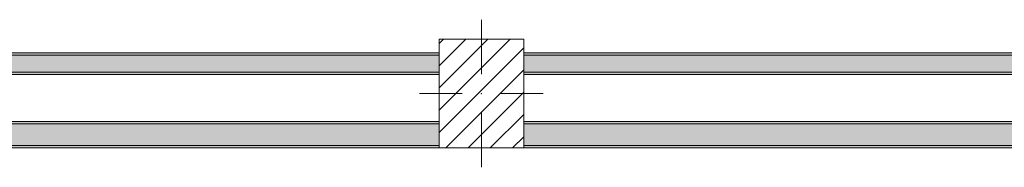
# Model space of a CAD drawing. Header units: millimetres. Extents: x -40968 to 11883, y -17757 to 4746.
# Tile 13 of 31: x -9100 to -5033, y -17164 to -16554. Entities that reach past the tile are written whole.
import ezdxf

# ---------------------------------------------------------------- set-up
doc = ezdxf.new("R2010")
doc.units = ezdxf.units.MM
doc.header["$MEASUREMENT"] = 0
doc.linetypes.add('Wipeout_Contour', pattern=[1000, 0, -1000])
doc.layers.add('10_ESTR_Pilars', color=7, linetype='Continuous')
doc.layers.add('12_FAÇ_Façana', color=7, linetype='Continuous')
for name, color, linetype, lineweight in [('10_ESTR_Pilars_Pluma_Nº__20', 1, 'Continuous', 5), ('10_ESTR_Pilars_Pluma_Nº__28', 7, 'Continuous', 20), ('10_ESTR_Pilars_Pluma_Nº__42', 8, 'Continuous', 25), ('12_FAÇ_Façana_Pluma_Nº__7', 7, 'Continuous', 5)]:
    doc.layers.add(name, color=color, linetype=linetype, lineweight=lineweight)
doc.layers.add('12_FAÇ_Façana_Pluma_Nº__102', color=7, linetype='Continuous', lineweight=5, true_color=0xcccccc)
doc.layers.add('12_FAÇ_Façana_Pluma_Nº__176', color=7, linetype='Continuous', lineweight=15, true_color=0x93a0c6)

# ---------------------------------------------------------------- blocks, each defined once
blk = doc.blocks.new('Muro_42_1', base_point=(-18875.4, -17084))
at = {"layer": '12_FAÇ_Façana_Pluma_Nº__102', "linetype": 'Continuous', "lineweight": 0, "true_color": 0xe5e5e5}
for points in [[(-10337.9, -16984), (-10337.9, -17074), (-7367.9, -17074), (-7367.9, -16984)], [(-7017.9, -16984), (-7017.9, -17074), (-3738.9, -17074), (-3738.9, -16984)]]:
    blk.add_hatch(color=254, dxfattribs=at).paths.add_polyline_path(points)
at = {"layer": '12_FAÇ_Façana_Pluma_Nº__176', "linetype": 'Continuous', "lineweight": 0, "true_color": 0x495063}
for points in [[(-10327.9, -16974), (-10327.9, -16984), (-7367.9, -16984), (-7367.9, -16974)], [(-7017.9, -16974), (-7017.9, -16984), (-3748.9, -16984), (-3748.9, -16974)], [(-11093.2, -17074), (-11093.2, -17084), (-7367.9, -17084), (-7367.9, -17074)], [(-7017.9, -17074), (-7017.9, -17084), (-3648.9, -17084), (-3648.9, -17074)]]:
    blk.add_hatch(color=251, dxfattribs=at).paths.add_polyline_path(points)
at = {"layer": '12_FAÇ_Façana_Pluma_Nº__7', "color": 7, "linetype": 'Continuous', "lineweight": 5}
for p, q in [((-7367.9, -16984), (-10337.9, -16984)), ((-3738.9, -16984), (-7017.9, -16984)), ((-10337.9, -17074), (-7367.9, -17074)), ((-7017.9, -17074), (-3738.9, -17074))]:
    blk.add_line(p, q, dxfattribs=at)
at = {"layer": '12_FAÇ_Façana_Pluma_Nº__7', "color": 7, "linetype": 'Continuous', "lineweight": 5, "flags": 128}
for points in [[(-7367.9, -16974), (-10327.9, -16974)], [(-3748.9, -16974), (-7017.9, -16974)], [(-11093.2, -17084), (-7367.9, -17084)], [(-7017.9, -17084), (-3638.9, -17084)]]:
    blk.add_lwpolyline(points, dxfattribs=at)
blk = doc.blocks.new('Muro_58_1', base_point=(-3748.9, -16691))
at = {"layer": '12_FAÇ_Façana_Pluma_Nº__102', "linetype": 'Continuous', "lineweight": 0, "true_color": 0xe5e5e5}
for points in [[(-10337.9, -16701), (-10337.9, -16771), (-10327.9, -16771), (-10327.9, -16701)], [(-10327.9, -16701), (-10327.9, -16771), (-7367.9, -16771), (-7367.9, -16701)], [(-7017.9, -16701), (-7017.9, -16771), (-3748.9, -16771), (-3748.9, -16701)], [(-3748.9, -16701), (-3748.9, -16771), (-3738.9, -16771), (-3738.9, -16701)]]:
    blk.add_hatch(color=254, dxfattribs=at).paths.add_polyline_path(points)
at = {"layer": '12_FAÇ_Façana_Pluma_Nº__176', "linetype": 'Continuous', "lineweight": 0, "true_color": 0x495063}
for points in [[(-10327.9, -16691), (-10327.9, -16701), (-7367.9, -16701), (-7367.9, -16691)], [(-7017.9, -16691), (-7017.9, -16701), (-3748.9, -16701), (-3748.9, -16691)], [(-10327.9, -16781), (-7367.9, -16781), (-7367.9, -16771), (-10327.9, -16771)], [(-7017.9, -16781), (-3748.9, -16781), (-3748.9, -16771), (-7017.9, -16771)]]:
    blk.add_hatch(color=251, dxfattribs=at).paths.add_polyline_path(points)
at = {"layer": '12_FAÇ_Façana_Pluma_Nº__7', "color": 7, "linetype": 'Continuous', "lineweight": 5}
for p, q in [((-10327.9, -16701), (-10337.9, -16701)), ((-7367.9, -16701), (-10327.9, -16701)), ((-3748.9, -16701), (-7017.9, -16701)), ((-3738.9, -16701), (-3748.9, -16701)), ((-10337.9, -16771), (-10327.9, -16771)), ((-10327.9, -16771), (-7367.9, -16771)), ((-7017.9, -16771), (-3748.9, -16771)), ((-3748.9, -16771), (-3738.9, -16771))]:
    blk.add_line(p, q, dxfattribs=at)
at = {"layer": '12_FAÇ_Façana_Pluma_Nº__7', "color": 7, "linetype": 'Continuous', "lineweight": 5, "flags": 128}
for points in [[(-7367.9, -16691), (-10327.9, -16691)], [(-3748.9, -16691), (-7017.9, -16691)], [(-10327.9, -16781), (-7367.9, -16781)], [(-7017.9, -16781), (-3748.9, -16781)]]:
    blk.add_lwpolyline(points, dxfattribs=at)
blk = doc.blocks.new('Pilar_25_1', base_point=(-7192.9, -16859))
at = {"color": 254, "linetype": 'Wipeout_Contour', "lineweight": 0, "ltscale": 73320.813455}
blk.add_wipeout([(-7367.9, -17084), (-7017.9, -17084), (-7017.9, -16634), (-7367.9, -16634)], dxfattribs=at).dxf.layer = '10_ESTR_Pilars'
at = {"layer": '10_ESTR_Pilars_Pluma_Nº__42', "linetype": 'Continuous', "lineweight": 25}
h = blk.add_hatch(dxfattribs=at)
h.set_pattern_fill('00_GCT_trama_45º_e1_400__05', color=8, style=0, pattern_type=2)
h.set_pattern_definition([(45, (0, 0), (-45.96194, 45.96194), [])])
h.paths.add_polyline_path([(-7367.9, -17084), (-7017.9, -17084), (-7017.9, -16634), (-7367.9, -16634)])
at = {"layer": '10_ESTR_Pilars_Pluma_Nº__20', "color": 1, "linetype": 'Continuous', "lineweight": 5}
for p, q in [((-7192.9, -16779), (-7192.9, -16554)), ((-7272.9, -16859), (-7447.9, -16859)), ((-7112.9, -16859), (-6937.9, -16859)), ((-7192.9, -16939), (-7192.9, -17164))]:
    blk.add_line(p, q, dxfattribs=at)
blk.add_point((-7192.9, -16859), dxfattribs=at)
at = {"layer": '10_ESTR_Pilars_Pluma_Nº__28', "color": 7, "linetype": 'Continuous', "lineweight": 20, "flags": 128}
blk.add_lwpolyline([(-7367.9, -17084), (-7017.9, -17084), (-7017.9, -16634), (-7367.9, -16634)], close=True, dxfattribs=at)

msp = doc.modelspace()

# ---------------------------------------------------------------- block references
at = {"layer": '12_FAÇ_Façana', "color": 7, "lineweight": 20}
for name, p in [('Muro_42_1', (-18875.4, -17084)), ('Muro_58_1', (-3748.9, -16691))]:
    msp.add_blockref(name, p, dxfattribs=at)

# ---------------------------------------------------------------- next in the draw order: block references
at = {"layer": '10_ESTR_Pilars', "color": 7, "lineweight": 20}
msp.add_blockref('Pilar_25_1', (-7192.9, -16859), dxfattribs=at)

doc.saveas('drawing.dxf')
